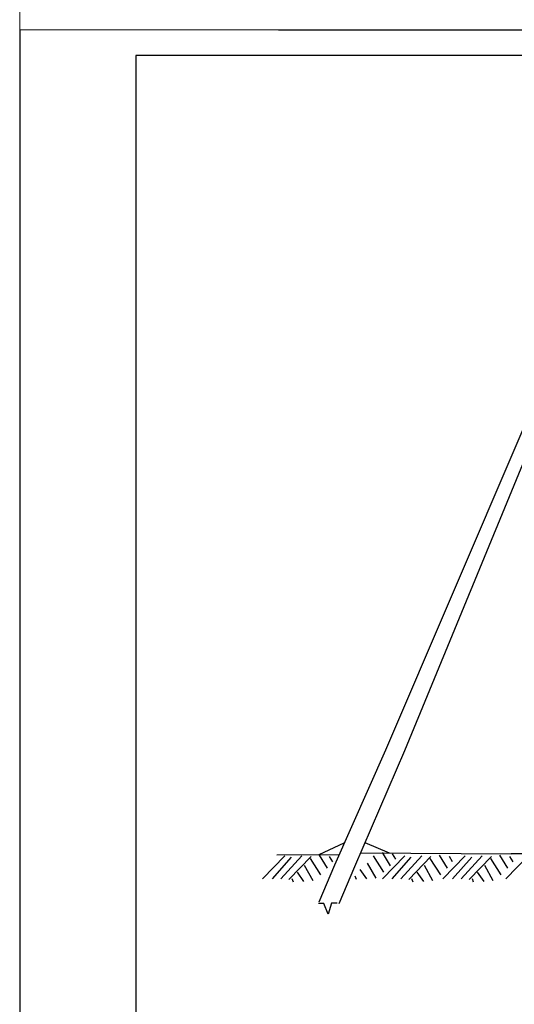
# Model space of a CAD drawing. Extents: x 10527 to 38812, y 13847 to 37526.
# Tile 20 of 256: x 35614 to 35699, y 32743 to 32913. Entities that reach past the tile are written whole.
import ezdxf

# ---------------------------------------------------------------- set-up
doc = ezdxf.new("R2010")
doc.units = 0
doc.header["$LTSCALE"] = 0.5
doc.header["$MEASUREMENT"] = 0
doc.layers.add('Размер  АР', color=64, linetype='Continuous')

msp = doc.modelspace()

# ---------------------------------------------------------------- linework, layer by layer
for p, q in [((36033.661, 32910.538, -629.582), (35613.661, 32911.128, -629.582)), ((36028.661, 32906.718, -629.582), (35633.661, 32906.718, -629.582))]:
    msp.add_line(p, q)
at = {"color": 7}
msp.add_line((35613.661, 32911.128, -629.582), (35613.661, 32614.718, -629.582), dxfattribs=at)
at = {"elevation": -629.582}
for points in [[(35633.661, 32906.718), (35633.661, 32619.718)], [(35676.781, 32787.016), (35711.567, 32868.305)], [(35680.04, 32786.929), (35711.425, 32863.025)], [(35667.983, 32767.174), (35676.782, 32787.015)], [(35671.434, 32766.911), (35680.04, 32786.929)], [(35665.302, 32768.981), (35669.598, 32771.014)], [(35677.376, 32769.232), (35673.216, 32771.014)], [(35658.006, 32768.939), (35668.793, 32769.001)], [(35666.716, 32766.609), (35665.36, 32768.868)], [(35672.448, 32769.269), (35698.359, 32769.078)], [(35677.567, 32767.055), (35676.211, 32769.314)], [(35678.469, 32768.185), (35677.905, 32769.088)], [(35687.377, 32766.609), (35686.022, 32768.868)], [(35697.782, 32766.609), (35696.427, 32768.868)], [(35713.627, 32769.078), (35698.359, 32769.078)], [(35655.522, 32764.802), (35659.364, 32768.755)], [(35657.219, 32764.802), (35660.496, 32768.529)], [(35658.69, 32764.802), (35662.306, 32768.755)], [(35660.043, 32764.689), (35663.89, 32768.642)], [(35665.585, 32765.48), (35663.773, 32768.303)], [(35665.25, 32760.817), (35667.983, 32767.174)], [(35667.618, 32767.739), (35667.054, 32768.642)], [(35675.08, 32764.909), (35673.611, 32767.507)], [(35676.436, 32765.926), (35674.624, 32768.749)], [(35676.183, 32764.802), (35680.026, 32768.755)], [(35677.88, 32764.802), (35681.158, 32768.529)], [(35679.351, 32764.802), (35682.967, 32768.755)], [(35680.705, 32764.689), (35684.551, 32768.642)], [(35686.247, 32765.48), (35684.434, 32768.303)], [(35686.588, 32764.802), (35690.431, 32768.755)], [(35688.28, 32767.739), (35687.715, 32768.642)], [(35688.285, 32764.802), (35691.563, 32768.529)], [(35689.756, 32764.802), (35693.372, 32768.755)], [(35691.11, 32764.689), (35694.956, 32768.642)], [(35696.652, 32765.48), (35694.839, 32768.303)], [(35697.439, 32764.802), (35701.282, 32768.755)], [(35698.685, 32767.739), (35698.12, 32768.642)], [(35662.647, 32764.35), (35661.515, 32765.932)], [(35664.229, 32764.463), (35662.76, 32767.061)], [(35668.697, 32760.547), (35671.434, 32766.911)], [(35673.498, 32764.796), (35672.366, 32766.377)], [(35683.308, 32764.35), (35682.176, 32765.932)], [(35684.89, 32764.463), (35683.421, 32767.061)], [(35693.713, 32764.35), (35692.581, 32765.932)], [(35695.295, 32764.463), (35693.826, 32767.061)], [(35660.837, 32764.237), (35660.612, 32764.802)], [(35671.688, 32764.683), (35671.463, 32765.248)], [(35681.498, 32764.237), (35681.274, 32764.802)], [(35691.904, 32764.237), (35691.679, 32764.802)], [(35668.377, 32760.602), (35667.421, 32760.602), (35666.819, 32758.689), (35666.106, 32760.548), (35665.154, 32760.548)]]:
    msp.add_lwpolyline(points, dxfattribs=at)
at = {"layer": 'Размер  АР', "color": 0, "lineweight": 18, "elevation": -629.582}
msp.add_lwpolyline([(36029.461, 32911.128), (35613.661, 32911.128), (35613.661, 33205.128), (36029.461, 33205.128)], close=True, dxfattribs=at)

doc.saveas('drawing.dxf')
